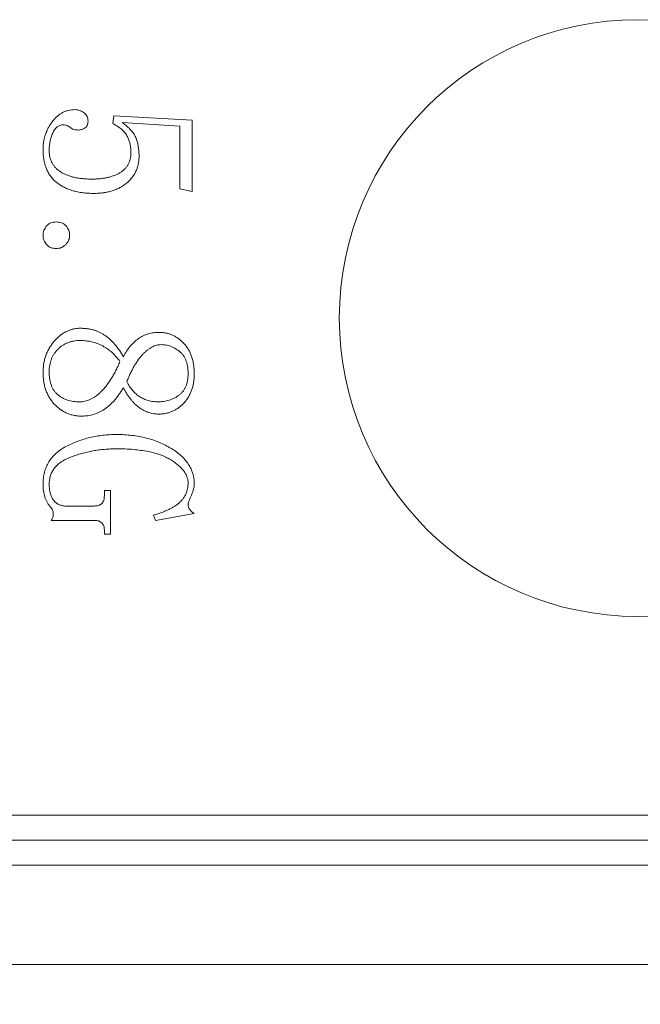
# Model space of a CAD drawing. Header units: millimetres. Extents: x -8 to 1027, y -4 to 297.
# Tile 6 of 15: x 135 to 147, y 159 to 179. Entities that reach past the tile are written whole.
import ezdxf

# ---------------------------------------------------------------- set-up
doc = ezdxf.new("R2010")
doc.units = ezdxf.units.MM
doc.layers.add('10', color=7, linetype='Continuous')
doc.styles.add('SLDTEXTSTYLE0', font='TXT', dxfattribs={"width": 0.7})
doc.dimstyles.new('SLDDIMSTYLE0', dxfattribs={"dimtxt": 5, "dimasz": 4.08, "dimexe": 0, "dimexo": 0.0625, "dimgap": 1.25, "dimtad": 2, "dimrnd": 1e-09, "dimzin": 12, "dimdsep": 46, "dimtxsty": 'SLDTEXTSTYLE0', "dimsah": 1, "dimcen": 0.09, "dimadec": 0, "dimazin": 3, "dimtfac": 1, "dimtofl": 0, "dimtmove": 0, "dimatfit": 3, "dimfxl": 0, "dimfrac": 2, "dimtolj": 1, "dimtzin": 12, "dimarcsym": 0})

# ---------------------------------------------------------------- blocks, each defined once
blk = doc.blocks.new('_D')
at = {"layer": '10'}
for p, q in [((112.502, 162.263), (112.502, 130.263)), ((205.502, 162.263), (205.502, 130.263)), ((112.502, 132.263), (205.502, 132.263))]:
    blk.add_line(p, q, dxfattribs=at)
for points in [[(112.502, 132.263), (116.582, 131.755), (116.582, 132.771)], [(205.502, 132.263), (201.422, 132.771), (201.422, 131.755)]]:
    blk.add_solid(points, dxfattribs=at)
at = {"layer": '10', "insert": (157.361, 138.708), "char_height": 5, "attachment_point": 1, "style": 'SLDTEXTSTYLE0'}
blk.add_mtext('93', dxfattribs=at)
blk = doc.blocks.new('_D_1')
at = {"layer": '10'}
for p, q in [((117.002, 164.263), (117.002, 150.263)), ((201.002, 164.263), (201.002, 150.263)), ((117.002, 152.263), (201.002, 152.263))]:
    blk.add_line(p, q, dxfattribs=at)
for points in [[(117.002, 152.263), (121.082, 151.755), (121.082, 152.771)], [(201.002, 152.263), (196.922, 152.771), (196.922, 151.755)]]:
    blk.add_solid(points, dxfattribs=at)
at = {"layer": '10', "insert": (157.373, 158.708), "char_height": 5, "attachment_point": 1, "style": 'SLDTEXTSTYLE0'}
blk.add_mtext('84', dxfattribs=at)
blk = doc.blocks.new('_D_2')
at = {"layer": '10'}
for p, q in [((114.002, 163.263), (114.002, 139.522)), ((204.002, 163.263), (204.002, 139.522)), ((114.002, 141.522), (204.002, 141.522))]:
    blk.add_line(p, q, dxfattribs=at)
for points in [[(114.002, 141.522), (118.082, 141.014), (118.082, 142.03)], [(204.002, 141.522), (199.922, 142.03), (199.922, 141.014)]]:
    blk.add_solid(points, dxfattribs=at)
at = {"layer": '10', "insert": (157.364, 147.968), "char_height": 5, "attachment_point": 1, "style": 'SLDTEXTSTYLE0'}
blk.add_mtext('90', dxfattribs=at)

msp = doc.modelspace()

# ---------------------------------------------------------------- linework, layer by layer
at = {"color": 7, "linetype": 'Continuous', "lineweight": 15}
for p, q in [((136.4466461, 177.1738816), (136.4646262, 177.331202)), ((136.4646262, 177.331202), (138.0429647, 177.2438733)), ((138.0429647, 177.2438733), (138.0429647, 175.810654)), ((137.7963896, 177.1225117), (136.6373568, 177.1925034)), ((137.7963896, 175.8633082), (137.7963896, 177.1225117)), ((138.0429647, 175.810654), (137.7963896, 175.8633082)), ((136.2758415, 169.689935), (136.2758415, 169.793959)), ((136.2758415, 169.793959), (136.39913, 169.793959)), ((136.39913, 169.793959), (136.39913, 168.916818)), ((135.4783239, 169.4818868), (136.0677934, 169.4818868)), ((138.0840602, 169.3309874), (137.3032394, 169.1942152)), ((136.0832049, 169.1942152), (135.2073482, 169.1942152)), ((137.3032394, 169.1942152), (137.262142, 169.2982393)), ((136.2758415, 168.916818), (136.2758415, 169.0035046)), ((136.39913, 168.916818), (136.2758415, 168.916818)), ((119.0018697, 163.2627093), (199.0018679, 163.2627093)), ((199.0018679, 162.7627083), (119.0018697, 162.7627083)), ((119.0018697, 162.2627091), (199.0018679, 162.2627091)), ((203.5018696, 160.2627088), (114.5018681, 160.2627088))]:
    msp.add_line(p, q, dxfattribs=at)
msp.add_circle((147.0018688, 173.2627087), 6, dxfattribs=at)
for points, knots in [([(135.0429647, 176.6556881), (135.043691, 176.6813909), (135.045129, 176.7322863), (135.0532723, 176.8075479), (135.0682742, 176.8805249), (135.088928, 176.9510751), (135.1144992, 177.0198507), (135.1469904, 177.0860075), (135.1847492, 177.1503752), (135.2283003, 177.2112751), (135.2748606, 177.268378), (135.3258072, 177.3177066), (135.3786322, 177.3601696), (135.434444, 177.3942774), (135.4923143, 177.4219379), (135.5532641, 177.4400637), (135.6163072, 177.4524689), (135.6593411, 177.4538081), (135.6812353, 177.4544895)], [0, 0, 0, 0, 0.0682609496, 0.1351668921, 0.2007070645, 0.265817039, 0.3302086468, 0.3952814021, 0.4612709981, 0.5281334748, 0.5939171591, 0.6566160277, 0.7160865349, 0.7735009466, 0.8299479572, 0.8858573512, 0.9419282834, 1, 1, 1, 1]), ([(135.6812353, 177.4544895), (135.6984123, 177.4537409), (135.7323119, 177.4522634), (135.7814804, 177.4408317), (135.8267195, 177.4199759), (135.8680433, 177.3931284), (135.9030569, 177.3592259), (135.9292843, 177.3188632), (135.9441824, 177.2720545), (135.9460906, 177.2390528), (135.9470743, 177.2220409)], [0, 0, 0, 0, 0.1306572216, 0.257858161, 0.3810549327, 0.5079844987, 0.6312135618, 0.7491298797, 0.8706793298, 1, 1, 1, 1]), ([(135.9470743, 177.2220409), (135.9464234, 177.2054228), (135.9452214, 177.1747352), (135.9312274, 177.1332148), (135.9090546, 177.099339), (135.8765893, 177.0780569), (135.8430243, 177.0633704), (135.8107284, 177.0524588), (135.7807183, 177.0445275), (135.7611159, 177.0438501), (135.7518688, 177.0435306)], [0, 0, 0, 0, 0.1662740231, 0.3070478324, 0.4353069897, 0.5648041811, 0.6899239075, 0.8034957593, 0.9073022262, 1, 1, 1, 1]), ([(135.4500709, 177.1475546), (135.4384676, 177.1470909), (135.4158456, 177.1461868), (135.3832334, 177.1382516), (135.3530981, 177.1251345), (135.3251654, 177.1068312), (135.2993275, 177.0833307), (135.2754775, 177.0548934), (135.2542396, 177.0211437), (135.2298672, 176.969196), (135.2046001, 176.8995517), (135.1827438, 176.8119564), (135.1687225, 176.7212077), (135.1670826, 176.6593783), (135.1662524, 176.6280768)], [0, 0, 0, 0, 0.0533988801, 0.104107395, 0.1535732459, 0.2041761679, 0.2572462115, 0.3139400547, 0.3746754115, 0.4403943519, 0.5779813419, 0.715271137, 0.8558543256, 1, 1, 1, 1]), ([(135.5919801, 177.0955426), (135.5803841, 177.1033246), (135.5579669, 177.1183686), (135.522353, 177.1355768), (135.4861396, 177.145527), (135.4618977, 177.1468897), (135.4500709, 177.1475546)], [0, 0, 0, 0, 0.2725090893, 0.5268089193, 0.7691465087, 1, 1, 1, 1]), ([(135.7518688, 177.0435306), (135.735119, 177.0440632), (135.7036555, 177.0450637), (135.6595912, 177.0546103), (135.621936, 177.0711418), (135.6017406, 177.0875921), (135.5919801, 177.0955426)], [0, 0, 0, 0, 0.2915672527, 0.5476901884, 0.7813981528, 1, 1, 1, 1]), ([(136.810088, 176.5805597), (136.8091923, 176.6114187), (136.8074487, 176.6714893), (136.7949473, 176.7582615), (136.7725094, 176.8382229), (136.7427831, 176.9138582), (136.6964693, 176.9851434), (136.6312124, 177.0521652), (136.5465392, 177.1163391), (136.4813727, 177.1538778), (136.4466462, 177.1738816)], [0, 0, 0, 0, 0.1249752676, 0.243278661, 0.3539010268, 0.4607923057, 0.5711596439, 0.6956288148, 0.8378044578, 1, 1, 1, 1]), ([(136.6373569, 177.1925032), (136.6561023, 177.1783237), (136.6925308, 177.1507684), (136.7433417, 177.108143), (136.7875996, 177.0646812), (136.8269939, 177.0227515), (136.860373, 176.9806062), (136.8871753, 176.9382841), (136.908851, 176.896484), (136.9289352, 176.8410702), (136.9473378, 176.7716097), (136.9624766, 176.6871466), (136.9726651, 176.601783), (136.9738691, 176.5444157), (136.9744716, 176.5157053)], [0, 0, 0, 0, 0.0888189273, 0.1726042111, 0.2503968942, 0.3230899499, 0.3899168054, 0.4531934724, 0.5121563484, 0.5674428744, 0.6755567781, 0.7832796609, 0.8915387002, 1, 1, 1, 1]), ([(136.0607301, 175.769558), (136.02282, 175.7700885), (135.9489921, 175.7711216), (135.8410507, 175.7816506), (135.7391063, 175.7987814), (135.6429345, 175.8226066), (135.5526649, 175.8524328), (135.4684773, 175.890098), (135.3901348, 175.9342717), (135.3177569, 175.9850916), (135.2522849, 176.0427321), (135.1960915, 176.1088226), (135.1488735, 176.182463), (135.1096934, 176.2627727), (135.0791194, 176.3506775), (135.0585957, 176.4460107), (135.0454591, 176.5485177), (135.0438126, 176.6192587), (135.0429647, 176.6556881)], [0, 0, 0, 0, 0.07393874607, 0.14399166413, 0.21133517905, 0.27544217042, 0.33710784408, 0.3965491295, 0.45507550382, 0.5123064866, 0.56879537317, 0.62477575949, 0.68095047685, 0.7390297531, 0.79871985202, 0.86203730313, 0.9289535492, 1, 1, 1, 1]), ([(135.1662524, 176.6280768), (135.1666937, 176.6055436), (135.1675526, 176.5616893), (135.1793093, 176.4982662), (135.1959145, 176.4385237), (135.2219177, 176.3835375), (135.2530365, 176.3316907), (135.2923279, 176.2844996), (135.3380789, 176.2411364), (135.3913764, 176.2028692), (135.4504062, 176.1678039), (135.5165046, 176.1388678), (135.5877322, 176.1127905), (135.6652201, 176.0926247), (135.7482313, 176.0766569), (135.8372006, 176.0650035), (135.9322217, 176.0589742), (135.9975806, 176.0578219), (136.0311925, 176.0572292)], [0, 0, 0, 0, 0.0578140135, 0.1125176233, 0.1652503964, 0.2166851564, 0.2682813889, 0.3202514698, 0.3739420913, 0.4298246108, 0.4884955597, 0.5500350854, 0.6149264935, 0.6832311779, 0.7554994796, 0.8320405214, 0.9136241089, 1, 1, 1, 1]), ([(136.0311925, 176.0572292), (136.0594599, 176.057518), (136.1145744, 176.058081), (136.1951604, 176.0648163), (136.2716875, 176.0749956), (136.344322, 176.0887651), (136.4126843, 176.1076123), (136.4770631, 176.1300801), (136.5377023, 176.1561148), (136.5934487, 176.1870872), (136.6445858, 176.2211557), (136.6885076, 176.2608432), (136.7261528, 176.304116), (136.7573135, 176.3512674), (136.7814851, 176.4027088), (136.7977832, 176.4584057), (136.8086026, 176.518069), (136.8095831, 176.5593191), (136.810088, 176.5805597)], [0, 0, 0, 0, 0.080361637, 0.1566850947, 0.2297653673, 0.2998333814, 0.3667204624, 0.4312050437, 0.4936228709, 0.5540994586, 0.6123418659, 0.6679420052, 0.7218782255, 0.7750535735, 0.8281487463, 0.8828318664, 0.9396675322, 1, 1, 1, 1]), ([(136.9744716, 176.5157053), (136.9737276, 176.4889151), (136.9722621, 176.4361484), (136.960824, 176.3588997), (136.9403065, 176.2857464), (136.9137281, 176.2157703), (136.877869, 176.150058), (136.834666, 176.0877699), (136.7827969, 176.0301862), (136.7245178, 175.9761853), (136.6597362, 175.9276217), (136.5894561, 175.8846551), (136.5131934, 175.8499815), (136.4327592, 175.8197653), (136.3467291, 175.7978955), (136.2560762, 175.780852), (136.1600339, 175.7713556), (136.0943541, 175.7701667), (136.0607301, 175.769558)], [0, 0, 0, 0, 0.06069945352, 0.11955507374, 0.17638934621, 0.23259509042, 0.28880292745, 0.34558543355, 0.40399164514, 0.46405993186, 0.52536870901, 0.58717432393, 0.6503205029, 0.71492519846, 0.78163147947, 0.85117471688, 0.92381055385, 1, 1, 1, 1]), ([(135.0429647, 174.9270923), (135.0437994, 174.9443104), (135.0454535, 174.9784343), (135.05956, 175.0275784), (135.0816689, 175.0737815), (135.1132202, 175.1150723), (135.1519246, 175.1508932), (135.1988895, 175.1764087), (135.2524496, 175.191505), (135.2902933, 175.1932847), (135.310088, 175.1942155)], [0, 0, 0, 0, 0.122033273, 0.2418513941, 0.3601078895, 0.4838044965, 0.6086161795, 0.7317139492, 0.8596683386, 1, 1, 1, 1]), ([(135.310088, 175.1942155), (135.3298828, 175.1932847), (135.3677264, 175.191505), (135.4212865, 175.1764087), (135.4682515, 175.1508932), (135.5069559, 175.1150723), (135.5385071, 175.0737815), (135.5606161, 175.0275784), (135.5747225, 174.9784343), (135.5763767, 174.9443104), (135.5772113, 174.9270923)], [0, 0, 0, 0, 0.1403316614, 0.2682860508, 0.3913838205, 0.5161955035, 0.6398921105, 0.7581486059, 0.877966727, 1, 1, 1, 1]), ([(135.310088, 174.659969), (135.2902933, 174.6608998), (135.2524496, 174.6626795), (135.1988895, 174.6777758), (135.1519246, 174.7032913), (135.1132202, 174.7391123), (135.0816689, 174.780403), (135.05956, 174.8266061), (135.0454535, 174.8757502), (135.0437994, 174.9098741), (135.0429647, 174.9270923)], [0, 0, 0, 0, 0.14033166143, 0.26828605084, 0.39138382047, 0.51619550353, 0.63989211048, 0.75814860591, 0.87796672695, 1, 1, 1, 1]), ([(135.5772113, 174.9270923), (135.5761804, 174.9098683), (135.5741315, 174.8756335), (135.5589285, 174.8260239), (135.5330912, 174.7800562), (135.4978929, 174.7392873), (135.4571241, 174.7040891), (135.4111564, 174.6782518), (135.3615468, 174.6630488), (135.327312, 174.6609998), (135.310088, 174.659969)], [0, 0, 0, 0, 0.1236599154, 0.2457894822, 0.3690374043, 0.5, 0.6309625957, 0.7542105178, 0.8763400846, 1, 1, 1, 1]), ([(135.0429647, 172.1736676), (135.0438079, 172.2034426), (135.0454689, 172.2620986), (135.0555385, 172.3486026), (135.073978, 172.4315651), (135.0979278, 172.5118466), (135.1306639, 172.5882051), (135.1687658, 172.6620786), (135.215944, 172.7313897), (135.2677268, 172.7977977), (135.3248934, 172.8580227), (135.3849145, 172.9110088), (135.4466698, 172.9565723), (135.5111448, 172.9933281), (135.5779749, 173.0218776), (135.6468528, 173.0425021), (135.7180093, 173.0551901), (135.766158, 173.0565464), (135.7903962, 173.0572292)], [0, 0, 0, 0, 0.0698034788, 0.1375109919, 0.2037394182, 0.2688079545, 0.3335682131, 0.3982020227, 0.4633246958, 0.529771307, 0.5954271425, 0.65763387, 0.7172431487, 0.77499283, 0.8311872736, 0.8872202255, 0.943226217, 1, 1, 1, 1]), ([(135.7903962, 173.0572292), (135.814593, 173.0566275), (135.8622133, 173.0554434), (135.932247, 173.0493384), (135.9993803, 173.0375624), (136.0637663, 173.0215102), (136.1257941, 173.0011356), (136.1845855, 172.975189), (136.2411907, 172.945734), (136.3126324, 172.8986028), (136.3982203, 172.8290491), (136.4932491, 172.7301639), (136.581864, 172.6150694), (136.6328705, 172.5297586), (136.659189, 172.4857395)], [0, 0, 0, 0, 0.0661630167, 0.1302118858, 0.19197192, 0.2522874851, 0.3115001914, 0.3702018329, 0.4277875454, 0.4857289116, 0.6038909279, 0.7284502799, 0.8598844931, 1, 1, 1, 1]), ([(136.659189, 172.4857395), (136.6796895, 172.5233331), (136.7196212, 172.5965597), (136.7931117, 172.69432), (136.8727616, 172.7796292), (136.9606689, 172.8502913), (137.0554812, 172.9058671), (137.1560067, 172.9461735), (137.2622293, 172.9709615), (137.3349972, 172.9736648), (137.3719459, 172.9750375)], [0, 0, 0, 0, 0.14064992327, 0.27396495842, 0.40092996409, 0.5236082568, 0.64348411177, 0.76098901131, 0.87863928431, 1, 1, 1, 1]), ([(137.3719459, 172.9750375), (137.3961801, 172.9745551), (137.44405, 172.9736023), (137.514117, 172.962001), (137.581563, 172.9448644), (137.6461921, 172.9202847), (137.707907, 172.8884283), (137.7676498, 172.8507059), (137.8232689, 172.804367), (137.8767221, 172.7527407), (137.9253333, 172.694538), (137.9679219, 172.6305817), (138.0041035, 172.5612972), (138.03374, 172.4866649), (138.0558591, 172.4062412), (138.0727559, 172.3208814), (138.0822754, 172.2299626), (138.0834557, 172.1676958), (138.0840606, 172.1357823)], [0, 0, 0, 0, 0.0588645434, 0.116275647, 0.1721931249, 0.2278654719, 0.2839570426, 0.3408349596, 0.3992746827, 0.4596294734, 0.5213311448, 0.5832518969, 0.6461016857, 0.7110432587, 0.7780961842, 0.8486216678, 0.9224143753, 1, 1, 1, 1]), ([(135.7910384, 172.8106539), (135.7685406, 172.8102115), (135.7242394, 172.8093403), (135.6594608, 172.8009773), (135.5978962, 172.7865089), (135.5393307, 172.7676967), (135.4844326, 172.7422207), (135.4325366, 172.7117915), (135.3835884, 172.6759682), (135.3390767, 172.6341412), (135.2984738, 172.5886948), (135.2633119, 172.5396727), (135.232405, 172.4883258), (135.2091092, 172.4328886), (135.1894096, 172.3753202), (135.1763252, 172.314534), (135.1674428, 172.2511999), (135.1666547, 172.2079465), (135.1662524, 172.1858679)], [0, 0, 0, 0, 0.0680624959, 0.1340243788, 0.1971885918, 0.2592538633, 0.3198309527, 0.3799317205, 0.4410809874, 0.5029566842, 0.564441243, 0.6252085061, 0.6853092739, 0.7453576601, 0.8068080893, 0.869197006, 0.9332320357, 1, 1, 1, 1]), ([(136.5898397, 172.3881368), (136.5659762, 172.4206425), (136.5188913, 172.4847791), (136.4358305, 172.5694938), (136.3436362, 172.6419934), (136.243791, 172.7027008), (136.1374971, 172.7514932), (136.0257472, 172.7851529), (135.909796, 172.8066256), (135.8309446, 172.8093003), (135.7910384, 172.8106539)], [0, 0, 0, 0, 0.12845718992, 0.25345754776, 0.37688857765, 0.50154564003, 0.6252443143, 0.74873193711, 0.87283474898, 1, 1, 1, 1]), ([(137.4226736, 172.7284621), (137.4067985, 172.727774), (137.3748035, 172.7263871), (137.327026, 172.7172379), (137.2798014, 172.7013805), (137.2328481, 172.6801655), (137.1861765, 172.6528113), (137.1398594, 172.619129), (137.0938267, 172.5792587), (137.0481663, 172.5335018), (137.0036988, 172.4821794), (136.9594455, 172.4263199), (136.9184164, 172.3641952), (136.8767787, 172.2983523), (136.8380242, 172.2265027), (136.7993904, 172.1505189), (136.7625934, 172.0690754), (136.7400876, 172.012587), (136.7285384, 171.9835991)], [0, 0, 0, 0, 0.0443606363, 0.0894054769, 0.1353662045, 0.1832817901, 0.2331365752, 0.2862568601, 0.3430862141, 0.4031413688, 0.4667207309, 0.5327645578, 0.6021059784, 0.6746346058, 0.7503887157, 0.8300983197, 0.9128120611, 1, 1, 1, 1]), ([(137.960773, 172.1364244), (137.9603716, 172.1621355), (137.9595934, 172.2119913), (137.9510419, 172.2837207), (137.9378304, 172.3500501), (137.9186984, 172.4103712), (137.8942192, 172.4649718), (137.8643352, 172.5138022), (137.829189, 172.5573955), (137.7743291, 172.6047027), (137.7019131, 172.6531516), (137.6111548, 172.6963086), (137.5178046, 172.7238259), (137.4543185, 172.7269199), (137.4226736, 172.7284621)], [0, 0, 0, 0, 0.0855140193, 0.1658183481, 0.2399885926, 0.3102642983, 0.3759278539, 0.4385911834, 0.5003288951, 0.5613683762, 0.6789021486, 0.7891378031, 0.8948948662, 1, 1, 1, 1]), ([(135.773701, 171.5777772), (135.7925854, 171.5783602), (135.8301735, 171.5795205), (135.8860161, 171.5900096), (135.9416217, 171.6049341), (135.9961362, 171.6280771), (136.0504925, 171.656275), (136.1039337, 171.6915206), (136.1572383, 171.7324052), (136.2092971, 171.7804296), (136.2607205, 171.8345291), (136.3111976, 171.8948797), (136.3610896, 171.9613005), (136.4086664, 172.0347336), (136.4565144, 172.113691), (136.5025557, 172.1993059), (136.5476454, 172.2911533), (136.575541, 172.3552713), (136.5898397, 172.3881368)], [0, 0, 0, 0, 0.046628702, 0.0928111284, 0.1400450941, 0.1886745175, 0.2388392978, 0.2912228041, 0.3466688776, 0.4047092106, 0.4660753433, 0.5310326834, 0.5990645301, 0.6712537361, 0.7471913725, 0.8271991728, 0.9114261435, 1, 1, 1, 1]), ([(135.8250709, 171.290106), (135.7980547, 171.2908026), (135.7448384, 171.292175), (135.6668251, 171.3043381), (135.591983, 171.3225283), (135.5205924, 171.3493622), (135.4523204, 171.3834756), (135.3871257, 171.4252656), (135.3261005, 171.4755717), (135.26765, 171.5312779), (135.2153179, 171.5944357), (135.1685352, 171.6624139), (135.1303949, 171.7363297), (135.0977362, 171.8140516), (135.0736414, 171.8973191), (135.0554697, 171.985072), (135.0454319, 172.0779746), (135.0437986, 172.1413253), (135.0429647, 172.1736676)], [0, 0, 0, 0, 0.061294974, 0.1207379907, 0.1788391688, 0.2358822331, 0.2934690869, 0.3518317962, 0.411252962, 0.472765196, 0.534856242, 0.5971219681, 0.6597205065, 0.7233385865, 0.7882190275, 0.8561658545, 0.9265685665, 1, 1, 1, 1]), ([(135.1662524, 172.1858679), (135.1666402, 172.1599408), (135.1673891, 172.109867), (135.1760724, 172.0377384), (135.1891062, 171.9709302), (135.2086592, 171.9100301), (135.2320752, 171.8537029), (135.2625452, 171.8036204), (135.2980007, 171.7588012), (135.338886, 171.7199797), (135.3842363, 171.6871034), (135.4314974, 171.6571633), (135.4821829, 171.6326033), (135.5354894, 171.6131657), (135.5910528, 171.5963737), (135.6497107, 171.5862242), (135.7107797, 171.5784461), (135.7524837, 171.5780027), (135.773701, 171.5777772)], [0, 0, 0, 0, 0.079387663, 0.1533234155, 0.2222539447, 0.2875813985, 0.3489726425, 0.4086880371, 0.4665492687, 0.5235984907, 0.580779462, 0.6379152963, 0.6948097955, 0.7529083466, 0.8116362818, 0.8723407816, 0.9350521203, 1, 1, 1, 1]), ([(137.3533243, 171.5777772), (137.3732469, 171.5780941), (137.412558, 171.5787193), (137.4705585, 171.5852796), (137.5267234, 171.5963872), (137.5810554, 171.6110247), (137.633766, 171.6294648), (137.6838117, 171.6538242), (137.7325718, 171.6810686), (137.7788972, 171.7126587), (137.8222644, 171.7478465), (137.859127, 171.7898734), (137.8905417, 171.8360664), (137.9166599, 171.8868721), (137.9365824, 171.9425884), (137.9502095, 172.0032078), (137.9597889, 172.0682717), (137.9604386, 172.1132707), (137.960773, 172.1364244)], [0, 0, 0, 0, 0.0640452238, 0.1263734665, 0.1873880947, 0.2479976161, 0.3072154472, 0.3666369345, 0.426740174, 0.4866855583, 0.5467887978, 0.6057781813, 0.6657235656, 0.7260588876, 0.7889809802, 0.8554295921, 0.9256126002, 1, 1, 1, 1]), ([(138.0840606, 172.1357823), (138.0834512, 172.1064362), (138.0822601, 172.0490772), (138.0727509, 171.9651857), (138.0556115, 171.8858796), (138.0336692, 171.8103186), (138.0038328, 171.739419), (137.9675921, 171.6728054), (137.9251921, 171.610263), (137.8764857, 171.5528675), (137.8235459, 171.5010929), (137.7671929, 171.455752), (137.7083226, 171.4168852), (137.6459744, 171.3861542), (137.5815971, 171.3613121), (137.5141076, 171.3442556), (137.4440525, 171.3326325), (137.3961809, 171.3316827), (137.3719459, 171.3312018)], [0, 0, 0, 0, 0.0733090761, 0.1432873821, 0.2105146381, 0.2758194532, 0.3395777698, 0.4022709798, 0.4650097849, 0.5280010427, 0.5900178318, 0.6497301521, 0.7084647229, 0.7658597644, 0.8230651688, 0.8805224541, 0.9395144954, 1, 1, 1, 1]), ([(136.7285384, 171.9835991), (136.7461798, 171.9514468), (136.7803111, 171.8892406), (136.8427557, 171.8061263), (136.9115806, 171.7356729), (136.9869044, 171.6773204), (137.0693602, 171.6325744), (137.158466, 171.6012), (137.2537654, 171.5811722), (137.3196175, 171.5789266), (137.3533243, 171.5777772)], [0, 0, 0, 0, 0.1394475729, 0.2697934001, 0.3942260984, 0.5133367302, 0.6310827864, 0.7496153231, 0.8718389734, 1, 1, 1, 1]), ([(136.659189, 171.8615957), (136.6446082, 171.8377193), (136.6161341, 171.7910923), (136.5712062, 171.7246672), (136.5246831, 171.6637348), (136.4779266, 171.6066368), (136.4291887, 171.5550065), (136.3797814, 171.5076574), (136.3287865, 171.4660584), (136.2612254, 171.4165843), (136.1724894, 171.3662961), (136.0609085, 171.3220435), (135.9442391, 171.2954789), (135.8650157, 171.2919069), (135.8250709, 171.290106)], [0, 0, 0, 0, 0.0790774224, 0.1544259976, 0.2265475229, 0.2957259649, 0.3629288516, 0.4271257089, 0.4890232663, 0.5488089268, 0.6637041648, 0.7761714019, 0.8871444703, 1, 1, 1, 1]), ([(137.3719459, 171.3312018), (137.3375723, 171.3329042), (137.269076, 171.3362966), (137.1680258, 171.3608257), (137.0711125, 171.402309), (136.9933726, 171.4483015), (136.9346183, 171.4942304), (136.8903981, 171.5325862), (136.8489334, 171.5769388), (136.8078468, 171.6246497), (136.7684795, 171.6774063), (136.7300058, 171.7342037), (136.6934101, 171.7961094), (136.6707652, 171.8394433), (136.659189, 171.8615957)], [0, 0, 0, 0, 0.1099065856, 0.2190105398, 0.3303998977, 0.4461742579, 0.5067037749, 0.568793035, 0.6331983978, 0.7007025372, 0.7701271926, 0.8436158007, 0.9200558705, 1, 1, 1, 1]), ([(135.0429647, 169.9191727), (135.0441663, 169.9610164), (135.0465007, 170.0423162), (135.0690749, 170.1598003), (135.1049953, 170.2687924), (135.155336, 170.3695535), (135.221108, 170.4608949), (135.3012748, 170.5433504), (135.3959946, 170.6167087), (135.5036204, 170.6805481), (135.6196693, 170.7354968), (135.7392164, 170.7855611), (135.8620018, 170.827125), (135.9876371, 170.8613307), (136.116328, 170.8877189), (136.2482517, 170.905986), (136.3830642, 170.9181114), (136.4740171, 170.9195287), (136.5198483, 170.9202429)], [0, 0, 0, 0, 0.0629031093, 0.1222169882, 0.1792512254, 0.2351362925, 0.2909962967, 0.3479377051, 0.4075959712, 0.4707286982, 0.53583744, 0.6006723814, 0.6656519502, 0.7307336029, 0.7964867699, 0.8631680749, 0.931050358, 1, 1, 1, 1]), ([(136.5198483, 170.9202429), (136.5725248, 170.9193299), (136.6761103, 170.9175346), (136.8286868, 170.9048574), (136.975508, 170.8820689), (137.116695, 170.85149), (137.2525252, 170.8124247), (137.382029, 170.7635025), (137.5061547, 170.7061158), (137.6229993, 170.6407434), (137.7306211, 170.5691871), (137.8246602, 170.4914878), (137.9049494, 170.4094597), (137.9702521, 170.3225172), (138.0214086, 170.2307819), (138.0573742, 170.1342356), (138.080323, 170.0330442), (138.0828052, 169.963816), (138.0840606, 169.9288046)], [0, 0, 0, 0, 0.0774477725, 0.1522969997, 0.2248893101, 0.2957522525, 0.3645711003, 0.4324911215, 0.499089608, 0.5654497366, 0.6291663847, 0.6888410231, 0.7444799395, 0.797538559, 0.8482483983, 0.8983412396, 0.9485870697, 1, 1, 1, 1]), ([(136.5198483, 170.6325717), (136.4795963, 170.6320858), (136.3996603, 170.6311207), (136.2805355, 170.6231405), (136.1631315, 170.6103568), (136.0471177, 170.5925804), (135.9330934, 170.5683959), (135.8201518, 170.5405849), (135.7094659, 170.5059616), (135.6012677, 170.4689497), (135.5005994, 170.4249111), (135.411105, 170.374014), (135.3354219, 170.3151006), (135.2735557, 170.2490431), (135.224993, 170.176037), (135.1906055, 170.0960412), (135.170322, 170.0089975), (135.167634, 169.9488189), (135.1662524, 169.9178885)], [0, 0, 0, 0, 0.07145957, 0.1419106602, 0.211868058, 0.2810939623, 0.3501830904, 0.4187560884, 0.4875152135, 0.5560239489, 0.6216956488, 0.6823130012, 0.7383408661, 0.7913108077, 0.8423239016, 0.8932207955, 0.945117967, 1, 1, 1, 1]), ([(137.960773, 169.9397207), (137.9596159, 169.9612344), (137.9572905, 170.0044732), (137.9395701, 170.0682302), (137.9117524, 170.1304233), (137.8721004, 170.1908506), (137.8218137, 170.2501302), (137.7591587, 170.3067898), (137.6871443, 170.3637562), (137.6034964, 170.4181723), (137.5086309, 170.4688866), (137.401855, 170.5133992), (137.2832234, 170.5499581), (137.1531344, 170.5811679), (137.0110858, 170.6031492), (136.857763, 170.6208469), (136.6927161, 170.6309801), (136.578723, 170.6320297), (136.5198483, 170.6325717)], [0, 0, 0, 0, 0.03704835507, 0.07446059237, 0.11327498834, 0.15411326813, 0.19861928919, 0.24692344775, 0.29948119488, 0.35679388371, 0.41869774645, 0.4846906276, 0.55587838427, 0.63249025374, 0.71511236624, 0.8034958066, 0.89851038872, 1, 1, 1, 1]), ([(135.1970743, 169.4529912), (135.1833562, 169.4700152), (135.1564224, 169.5034397), (135.1244609, 169.5578619), (135.0964965, 169.6121159), (135.0759681, 169.6684941), (135.061433, 169.7271605), (135.0503719, 169.7882595), (135.0438832, 169.8526786), (135.0432754, 169.8966837), (135.0429647, 169.9191727)], [0, 0, 0, 0, 0.130469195, 0.2561613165, 0.3762829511, 0.4948487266, 0.6136626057, 0.7371023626, 0.8656451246, 1, 1, 1, 1]), ([(135.1662524, 169.9178885), (135.1672462, 169.88744), (135.1691337, 169.8296084), (135.1830285, 169.7473075), (135.2072322, 169.6747645), (135.2412525, 169.6116475), (135.286147, 169.5599894), (135.3411052, 169.5201396), (135.4063582, 169.4934455), (135.45369, 169.4858434), (135.4783243, 169.4818868)], [0, 0, 0, 0, 0.1531248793, 0.2908334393, 0.4181682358, 0.5362306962, 0.6491595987, 0.7594242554, 0.8747903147, 1, 1, 1, 1]), ([(137.2621428, 169.2982395), (137.2917421, 169.307028), (137.3491147, 169.324063), (137.4315407, 169.3521342), (137.5074045, 169.3826123), (137.5774469, 169.4134928), (137.6408541, 169.4471598), (137.6979703, 169.4825455), (137.7495272, 169.5186329), (137.7943221, 169.557236), (137.8341171, 169.5968489), (137.8672874, 169.639859), (137.8969232, 169.6839813), (137.9195996, 169.7314207), (137.9387793, 169.7801439), (137.9514068, 169.8315427), (137.9593532, 169.8848888), (137.9602956, 169.9212842), (137.960773, 169.9397207)], [0, 0, 0, 0, 0.0902537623, 0.1749400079, 0.2544108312, 0.3291838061, 0.3985972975, 0.4640575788, 0.5255174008, 0.58231977, 0.6367392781, 0.6893110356, 0.7408525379, 0.7917789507, 0.8426746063, 0.8936624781, 0.9461336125, 1, 1, 1, 1]), ([(138.0840606, 169.9288046), (138.0832622, 169.910981), (138.0815925, 169.8737092), (138.068857, 169.815899), (138.049846, 169.7536909), (138.0318336, 169.7118231), (138.0224168, 169.6899347)], [0, 0, 0, 0, 0.2151490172, 0.4499093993, 0.7124145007, 1, 1, 1, 1]), ([(136.0677935, 169.4818868), (136.0840969, 169.4824562), (136.1148884, 169.4835315), (136.1581491, 169.4926874), (136.1942812, 169.5100938), (136.2252285, 169.5324997), (136.2476345, 169.563447), (136.2650408, 169.5995791), (136.2741967, 169.6428398), (136.2752721, 169.6736313), (136.2758414, 169.6899347)], [0, 0, 0, 0, 0.1450833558, 0.2740110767, 0.3898956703, 0.5, 0.6101043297, 0.7259889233, 0.8549166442, 1, 1, 1, 1]), ([(138.0224168, 169.6899347), (138.0131988, 169.6694719), (137.9967111, 169.6328714), (137.9779274, 169.5837104), (137.964549, 169.5475843), (137.9618309, 169.5271019), (137.960773, 169.5191299)], [0, 0, 0, 0, 0.3693162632, 0.6605728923, 0.8678900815, 1, 1, 1, 1]), ([(137.960773, 169.5191299), (137.962383, 169.5017709), (137.9657392, 169.4655867), (137.9904693, 169.413921), (138.0292039, 169.3655785), (138.0652443, 169.3428527), (138.0840606, 169.3309878)], [0, 0, 0, 0, 0.2208175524, 0.460283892, 0.7182207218, 1, 1, 1, 1]), ([(135.2484442, 169.3149347), (135.2481517, 169.326531), (135.2475666, 169.3497335), (135.2401866, 169.3848157), (135.2256056, 169.4215385), (135.2070843, 169.4419563), (135.1970743, 169.4529912)], [0, 0, 0, 0, 0.22922870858, 0.45865325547, 0.7074247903, 1, 1, 1, 1]), ([(135.2073483, 169.1942155), (135.2134452, 169.2050714), (135.2245118, 169.2247759), (135.238889, 169.2538429), (135.247223, 169.2836367), (135.2480244, 169.3041766), (135.2484442, 169.3149347)], [0, 0, 0, 0, 0.2889229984, 0.5244265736, 0.7509089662, 1, 1, 1, 1]), ([(136.2758414, 169.0035049), (136.2752453, 169.0172512), (136.2740929, 169.0438258), (136.2646878, 169.0816913), (136.2472328, 169.1146917), (136.2242374, 169.1430803), (136.195372, 169.1657667), (136.1621836, 169.1829315), (136.1239682, 169.1925437), (136.0971697, 169.1936428), (136.0832045, 169.1942155)], [0, 0, 0, 0, 0.1348980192, 0.26078795, 0.3792132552, 0.49867805, 0.6168233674, 0.7371169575, 0.8630068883, 1, 1, 1, 1])]:
    msp.add_open_spline(points, degree=3, knots=knots, dxfattribs=at)

# ---------------------------------------------------------------- dimensions: what is measured, and where the dimension line sits
at = {"layer": '10'}
dim = msp.add_linear_dim(base=(201.0018688, 152.2627087), p1=(117.0018688, 164.2627087), p2=(201.0018688, 164.2627087), angle=0, dimstyle='SLDDIMSTYLE0', dxfattribs=at)
dim.commit()
dim.dimension.update_dxf_attribs({"geometry": '_D_1', "text_midpoint": (159.56399, 152.2627087), "dimtype": 160})
for base, p1, p2, picture, middle in [((204.0018688, 141.5223228), (114.0018688, 163.2627087), (204.0018688, 163.2627087), '_D_2', (159.5553086, 141.5223228)), ((205.5018688, 132.2627087), (112.5018688, 162.2627087), (205.5018688, 162.2627087), '_D', (159.5514752, 132.2627087))]:
    dim = msp.add_linear_dim(base=base, p1=p1, p2=p2, dimstyle='SLDDIMSTYLE0', dxfattribs=at)
    dim.commit()
    dim.dimension.update_dxf_attribs({"geometry": picture, "text_midpoint": middle, "dimtype": 160})

doc.saveas('drawing.dxf')
